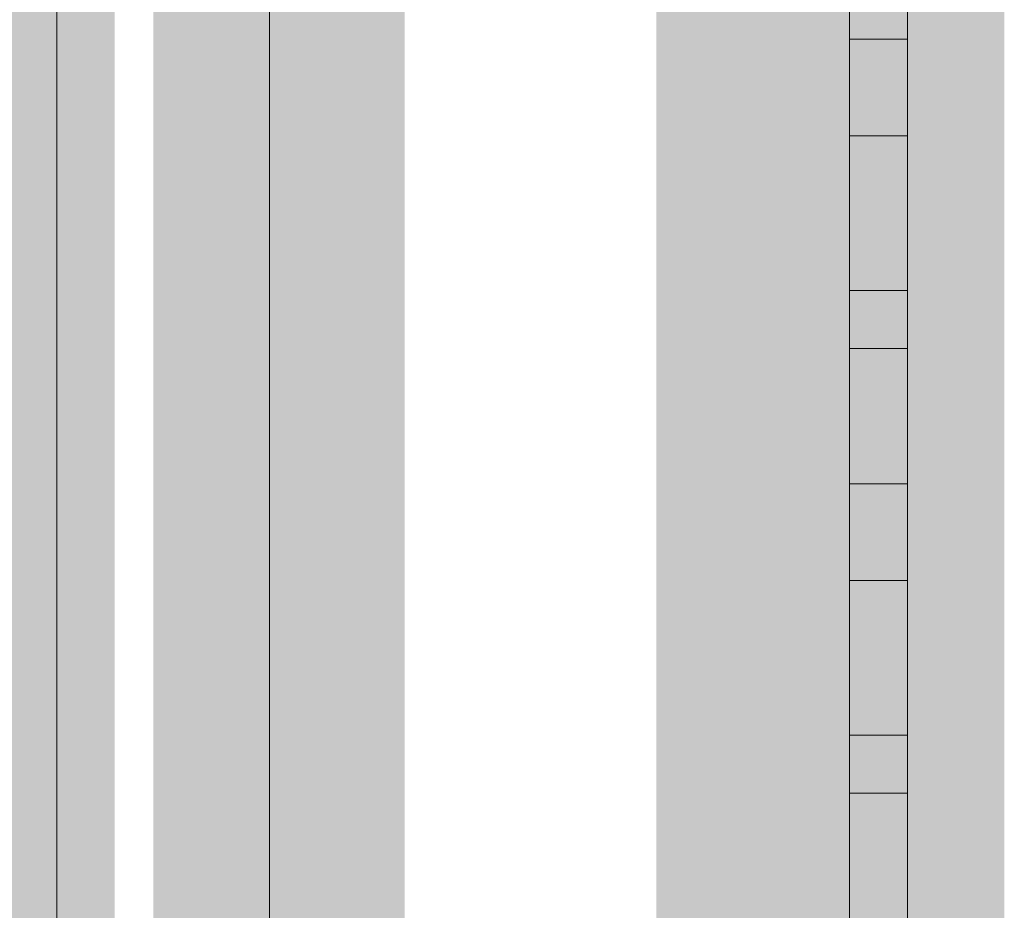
# Model space of a CAD drawing. Header units: millimetres. Extents: x -91 to 1961, y -1152 to 358.
# Tile 175 of 256: x 170.527 to 171.37, y 138.86 to 139.622. Entities that reach past the tile are written whole.
import ezdxf

# ---------------------------------------------------------------- set-up
doc = ezdxf.new("R2010")
doc.units = ezdxf.units.MM
doc.header["$MEASUREMENT"] = 0
doc.layers.get('0').update_dxf_attribs({"linetype": 'CONTINUOUS'})

msp = doc.modelspace()

# ---------------------------------------------------------------- hatches: boundary and pattern name
at = {"true_color": 0xaaaaaa}
h = msp.add_hatch(color=253, dxfattribs=at)
h.paths.add_polyline_path([(171.07194, 143.46077), (171.20429, 143.46077), (171.20429, 138.11684), (171.07194, 138.11684)])
h.paths.add_polyline_path([(171.23738, 138.00103), (171.36974, 138.00103), (171.36974, 137.14071), (171.23738, 137.14071)])
h.paths.add_polyline_path([(170.74104, 146.93516), (170.85686, 146.93516), (170.85686, 145.6943), (170.74104, 145.6943)])
h = msp.add_hatch(color=253, dxfattribs=at)
h.paths.add_polyline_path([(169.08658, 139.60586), (169.1693, 139.60586), (169.1693, 139.47351), (169.08658, 139.47351)])
h.paths.add_polyline_path([(169.08658, 138.19957), (169.1693, 138.19957), (169.1693, 138.08375), (169.08658, 138.08375)])
h.paths.add_polyline_path([(170.47633, 145.03252), (170.60869, 145.03252), (170.60869, 138.67936), (170.47633, 138.67936)])
h = msp.add_hatch(color=253, dxfattribs=at)
h.paths.add_polyline_path([(171.23738, 138.71245), (171.28702, 138.71245), (171.28702, 138.58009), (171.23738, 138.58009)])
h.paths.add_polyline_path([(171.23738, 139.63895), (171.28702, 139.63895), (171.28702, 139.52314), (171.23738, 139.52314)])
h.paths.add_polyline_path([(170.69141, 138.62973), (170.74104, 138.62973), (170.74104, 138.49737), (170.69141, 138.49737)])
h.paths.add_polyline_path([(170.64177, 143.5435), (170.77413, 143.5435), (170.77413, 139.93676), (170.64177, 139.93676)])
h = msp.add_hatch(color=253, dxfattribs=at)
h.paths.add_polyline_path([(170.69141, 143.49386), (170.82377, 143.49386), (170.82377, 138.58009), (170.69141, 138.58009)])
h.paths.add_polyline_path([(171.20429, 139.01026), (171.32011, 139.01026), (171.32011, 138.84481), (171.20429, 138.84481)])
h = msp.add_hatch(color=253, dxfattribs=at)
h.paths.add_polyline_path([(169.798, 138.11684), (169.93035, 138.11684), (169.93035, 137.9514), (169.798, 137.9514)])
h.paths.add_polyline_path([(171.12157, 143.41114), (171.23738, 143.41114), (171.23738, 138.08375), (171.12157, 138.08375)])
for points in [[(171.12157, 143.41114), (171.12157, 138.08375), (171.23738, 138.08375), (171.23738, 143.41114)], [(170.74104, 143.16297), (170.74104, 138.46428), (170.85686, 138.46428), (170.85686, 143.16297)], [(171.15466, 140.96253), (171.15466, 138.03412), (171.28702, 138.03412), (171.28702, 140.96253)], [(170.64177, 139.93676), (170.64177, 138.67936), (170.77413, 138.67936), (170.77413, 139.93676)], [(171.32011, 139.73822), (171.36974, 139.55623), (171.23738, 139.52314), (171.20429, 139.68859)], [(171.23738, 139.60586), (171.23738, 139.39078), (171.36974, 139.39078), (171.36974, 139.60586)], [(171.23738, 139.60586), (171.23738, 139.55623), (171.36974, 139.55623), (171.36974, 139.60586)], [(171.20429, 139.55623), (171.20429, 139.39078), (171.32011, 139.39078), (171.32011, 139.55623)], [(171.32011, 139.52314), (171.36974, 139.39078), (171.23738, 139.34115), (171.20429, 139.47351)], [(171.20429, 139.39078), (171.20429, 139.1757), (171.32011, 139.1757), (171.32011, 139.39078)], [(171.32011, 139.34115), (171.28702, 139.30806), (171.23738, 139.34115), (171.28702, 139.39078)], [(171.32011, 139.34115), (171.36974, 139.22534), (171.23738, 139.1757), (171.20429, 139.30806)], [(171.20429, 139.22534), (171.20429, 139.01026), (171.32011, 139.01026), (171.32011, 139.22534)], [(171.32011, 139.1757), (171.32011, 139.14261), (171.23738, 139.1757), (171.28702, 139.1757), (171.28702, 139.05989), (171.23738, 139.05989), (171.20429, 139.14261), (171.20429, 139.1757)], [(171.32011, 139.14261), (171.36974, 139.01026), (171.23738, 138.96062), (171.20429, 139.09298)], [(171.23738, 139.05989), (171.23738, 139.01026), (171.36974, 139.01026), (171.36974, 139.05989)], [(171.32011, 138.96062), (171.28702, 138.92753), (171.23738, 138.96062), (171.28702, 139.01026)], [(171.32011, 138.96062), (171.36974, 138.84481), (171.23738, 138.79518), (171.20429, 138.92753)], [(171.23738, 138.8779), (171.23738, 138.76209), (171.28702, 138.76209), (171.28702, 138.8779)]]:
    msp.add_hatch(color=253, dxfattribs=at).paths.add_polyline_path(points)
h = msp.add_hatch(color=253, dxfattribs=at)
h.paths.add_polyline_path([(171.23738, 138.28229), (171.36974, 138.28229), (171.36974, 138.08375), (171.23738, 138.08375)])
h.paths.add_polyline_path([(171.23738, 139.25843), (171.28702, 139.25843), (171.28702, 139.14261), (171.23738, 139.14261)])
h.paths.add_polyline_path([(171.15466, 141.72358), (171.20429, 141.72358), (171.20429, 141.59123), (171.15466, 141.59123)])
h = msp.add_hatch(color=253, dxfattribs=at)
h.paths.add_polyline_path([(171.20429, 139.60586), (171.32011, 139.60586), (171.32011, 139.55623), (171.20429, 139.55623)])
h.paths.add_polyline_path([(171.20429, 139.98639), (171.32011, 139.98639), (171.32011, 139.93676), (171.20429, 139.93676)])
h.paths.add_polyline_path([(171.20429, 138.62973), (171.32011, 138.62973), (171.32011, 138.46428), (171.20429, 138.46428)])
h.paths.add_polyline_path([(169.96344, 139.93676), (170.0958, 139.93676), (170.0958, 138.67936), (169.96344, 138.67936)])
h.paths.add_polyline_path([(171.23738, 137.9514), (171.36974, 137.9514), (171.36974, 137.86867), (171.23738, 137.86867)])
h.paths.add_polyline_path([(171.23738, 139.22534), (171.36974, 139.22534), (171.36974, 139.01026), (171.23738, 139.01026)])
h = msp.add_hatch(color=253, dxfattribs=at)
h.paths.add_polyline_path([(171.23738, 138.46428), (171.36974, 138.46428), (171.36974, 138.41465), (171.23738, 138.41465)])
h.paths.add_polyline_path([(171.20429, 139.98639), (171.32011, 139.98639), (171.32011, 139.93676), (171.20429, 139.93676)])
h.paths.add_polyline_path([(171.23738, 138.84481), (171.36974, 138.84481), (171.36974, 138.79518), (171.23738, 138.79518)])
h.paths.add_polyline_path([(171.23738, 139.22534), (171.28702, 139.22534), (171.28702, 139.09298), (171.23738, 139.09298)])
h = msp.add_hatch(color=253, dxfattribs=at)
h.paths.add_polyline_path([(171.23738, 139.05989), (171.36974, 139.05989), (171.36974, 138.84481), (171.23738, 138.84481)])
h.paths.add_polyline_path([(171.20429, 139.93676), (171.32011, 139.93676), (171.32011, 139.77131), (171.20429, 139.77131)])
h = msp.add_hatch(color=253, dxfattribs=at)
h.paths.add_polyline_path([(171.20429, 139.55623), (171.32011, 139.55623), (171.32011, 139.39078), (171.20429, 139.39078)])
h.paths.add_polyline_path([(171.23738, 138.11684), (171.36974, 138.11684), (171.36974, 138.08375), (171.23738, 138.08375)])
h.paths.add_polyline_path([(171.20429, 139.90367), (171.32011, 139.90367), (171.32011, 139.77131), (171.20429, 139.77131)])
h = msp.add_hatch(color=253, dxfattribs=at)
h.paths.add_polyline_path([(171.23738, 139.82095), (171.28702, 139.82095), (171.28702, 139.68859), (171.23738, 139.68859)])
h.paths.add_polyline_path([(171.23738, 139.60586), (171.28702, 139.60586), (171.28702, 139.47351), (171.23738, 139.47351)])
h.paths.add_polyline_path([(171.20429, 139.22534), (171.32011, 139.22534), (171.32011, 139.1757), (171.20429, 139.1757)])
h = msp.add_hatch(color=253, dxfattribs=at)
h.paths.add_polyline_path([(171.23738, 139.82095), (171.36974, 139.82095), (171.36974, 139.55623), (171.23738, 139.55623)])
h.paths.add_polyline_path([(171.23738, 137.86867), (171.36974, 137.86867), (171.36974, 137.81904), (171.23738, 137.81904)])
h = msp.add_hatch(color=253, dxfattribs=at)
h.paths.add_polyline_path([(171.36974, 139.82095), (171.36974, 139.77131), (171.23738, 139.77131), (171.23738, 139.82095)])
h.paths.add_polyline_path([(171.36974, 139.77131), (171.36974, 139.73822), (171.23738, 139.73822), (171.23738, 139.77131)])
h.paths.add_polyline_path([(171.36974, 139.73822), (171.36974, 139.68859), (171.23738, 139.68859), (171.23738, 139.73822)])
h.paths.add_polyline_path([(171.36974, 139.68859), (171.36974, 139.63895), (171.23738, 139.63895), (171.23738, 139.68859)])
h.paths.add_polyline_path([(171.36974, 139.63895), (171.36974, 139.60586), (171.23738, 139.60586), (171.23738, 139.63895)])
h.paths.add_polyline_path([(171.36974, 139.60586), (171.36974, 139.55623), (171.23738, 139.55623), (171.23738, 139.60586)])
h = msp.add_hatch(color=253, dxfattribs=at)
h.paths.add_polyline_path([(171.23738, 138.46428), (171.28702, 138.46428), (171.28702, 138.33192), (171.23738, 138.33192)])
h.paths.add_polyline_path([(171.20429, 139.77131), (171.32011, 139.77131), (171.32011, 139.55623), (171.20429, 139.55623)])
h = msp.add_hatch(color=253, dxfattribs=at)
h.paths.add_polyline_path([(171.23738, 138.00103), (171.36974, 138.00103), (171.36974, 137.81904), (171.23738, 137.81904)])
h.paths.add_polyline_path([(171.20429, 138.96062), (171.32011, 138.96062), (171.32011, 138.84481), (171.20429, 138.84481)])
h.paths.add_polyline_path([(171.23738, 139.39078), (171.36974, 139.39078), (171.36974, 139.1757), (171.23738, 139.1757)])
h.paths.add_polyline_path([(171.20429, 139.77131), (171.32011, 139.77131), (171.32011, 139.55623), (171.20429, 139.55623)])
h.paths.add_polyline_path([(171.23738, 138.67936), (171.36974, 138.67936), (171.36974, 138.46428), (171.23738, 138.46428)])
h = msp.add_hatch(color=253, dxfattribs=at)
h.paths.add_polyline_path([(171.23738, 139.22534), (171.36974, 139.22534), (171.36974, 139.1757), (171.23738, 139.1757)])
h.paths.add_polyline_path([(171.23738, 139.44042), (171.28702, 139.44042), (171.28702, 139.30806), (171.23738, 139.30806)])
h.paths.add_polyline_path([(171.23738, 139.77131), (171.28702, 139.77131), (171.28702, 139.63895), (171.23738, 139.63895)])
h = msp.add_hatch(color=253, dxfattribs=at)
h.paths.add_polyline_path([(171.23738, 139.55623), (171.23738, 139.60586), (171.36974, 139.60586), (171.36974, 139.55623)])
h.paths.add_polyline_path([(171.23738, 139.60586), (171.23738, 139.63895), (171.36974, 139.63895), (171.36974, 139.60586)])
h.paths.add_polyline_path([(171.23738, 139.63895), (171.23738, 139.68859), (171.36974, 139.68859), (171.36974, 139.63895)])
h.paths.add_polyline_path([(171.23738, 139.68859), (171.23738, 139.73822), (171.36974, 139.73822), (171.36974, 139.68859)])
h.paths.add_polyline_path([(171.23738, 139.73822), (171.23738, 139.77131), (171.36974, 139.77131), (171.36974, 139.73822)])
h = msp.add_hatch(color=253, dxfattribs=at)
h.paths.add_polyline_path([(171.23738, 138.03412), (171.36974, 138.03412), (171.36974, 138.00103), (171.23738, 138.00103)])
h.paths.add_polyline_path([(171.20429, 139.1757), (171.32011, 139.1757), (171.32011, 139.01026), (171.20429, 139.01026)])
h.paths.add_polyline_path([(171.23738, 139.44042), (171.36974, 139.44042), (171.36974, 139.22534), (171.23738, 139.22534)])
h.paths.add_polyline_path([(171.20429, 139.73822), (171.32011, 139.73822), (171.32011, 139.60586), (171.20429, 139.60586)])
h.paths.add_polyline_path([(171.20429, 138.79518), (171.32011, 138.79518), (171.32011, 138.67936), (171.20429, 138.67936)])
h.paths.add_polyline_path([(171.23738, 138.33192), (171.36974, 138.33192), (171.36974, 138.2492), (171.23738, 138.2492)])
h = msp.add_hatch(color=253, dxfattribs=at)
h.paths.add_polyline_path([(171.36974, 139.73822), (171.36974, 139.68859), (171.23738, 139.68859), (171.23738, 139.73822)])
h.paths.add_polyline_path([(171.36974, 139.68859), (171.36974, 139.63895), (171.23738, 139.63895), (171.23738, 139.68859)])
h.paths.add_polyline_path([(171.36974, 139.63895), (171.36974, 139.60586), (171.23738, 139.60586), (171.23738, 139.63895)])
h = msp.add_hatch(color=253, dxfattribs=at)
h.paths.add_polyline_path([(171.23738, 138.00103), (171.36974, 138.00103), (171.36974, 137.86867), (171.23738, 137.86867)])
h.paths.add_polyline_path([(171.23738, 139.05989), (171.36974, 139.05989), (171.36974, 139.01026), (171.23738, 139.01026)])
h.paths.add_polyline_path([(171.20429, 138.62973), (171.32011, 138.62973), (171.32011, 138.46428), (171.20429, 138.46428)])
h.paths.add_polyline_path([(171.23738, 139.63895), (171.36974, 139.63895), (171.36974, 139.55623), (171.23738, 139.55623)])
h = msp.add_hatch(color=253, dxfattribs=at)
h.paths.add_polyline_path([(171.36974, 139.60586), (171.36974, 139.55623), (171.23738, 139.55623), (171.23738, 139.60586)])
h.paths.add_polyline_path([(171.36974, 139.55623), (171.36974, 139.52314), (171.23738, 139.52314), (171.23738, 139.55623)])
h.paths.add_polyline_path([(171.36974, 139.52314), (171.36974, 139.47351), (171.23738, 139.47351), (171.23738, 139.52314)])
h.paths.add_polyline_path([(171.36974, 139.47351), (171.36974, 139.44042), (171.23738, 139.44042), (171.23738, 139.47351)])
h.paths.add_polyline_path([(171.36974, 139.44042), (171.36974, 139.39078), (171.23738, 139.39078), (171.23738, 139.44042)])
h = msp.add_hatch(color=253, dxfattribs=at)
h.paths.add_polyline_path([(171.23738, 139.39078), (171.23738, 139.44042), (171.36974, 139.44042), (171.36974, 139.39078)])
h.paths.add_polyline_path([(171.23738, 139.44042), (171.23738, 139.47351), (171.36974, 139.47351), (171.36974, 139.44042)])
h.paths.add_polyline_path([(171.23738, 139.47351), (171.23738, 139.52314), (171.36974, 139.52314), (171.36974, 139.47351)])
h.paths.add_polyline_path([(171.23738, 139.52314), (171.23738, 139.55623), (171.36974, 139.55623), (171.36974, 139.52314)])
h.paths.add_polyline_path([(171.23738, 139.55623), (171.23738, 139.60586), (171.36974, 139.60586), (171.36974, 139.55623)])
h = msp.add_hatch(color=253, dxfattribs=at)
h.paths.add_polyline_path([(171.32011, 139.55623), (171.32011, 139.52314), (171.20429, 139.52314), (171.20429, 139.55623)])
h.paths.add_polyline_path([(171.23738, 139.55623), (171.28702, 139.55623), (171.28702, 139.44042), (171.23738, 139.44042)])
h = msp.add_hatch(color=253, dxfattribs=at)
h.paths.add_polyline_path([(171.23738, 138.84481), (171.28702, 138.84481), (171.28702, 138.71245), (171.23738, 138.71245)])
h.paths.add_polyline_path([(171.20429, 139.55623), (171.32011, 139.55623), (171.32011, 139.52314), (171.20429, 139.52314)])
h = msp.add_hatch(color=253, dxfattribs=at)
h.paths.add_polyline_path([(171.23738, 138.84481), (171.36974, 138.84481), (171.36974, 138.62973), (171.23738, 138.62973)])
h.paths.add_polyline_path([(171.20429, 139.55623), (171.32011, 139.55623), (171.32011, 139.39078), (171.20429, 139.39078)])
h = msp.add_hatch(color=253, dxfattribs=at)
h.paths.add_polyline_path([(171.36974, 139.52314), (171.36974, 139.47351), (171.23738, 139.47351), (171.23738, 139.52314)])
h.paths.add_polyline_path([(171.36974, 139.47351), (171.36974, 139.44042), (171.23738, 139.44042), (171.23738, 139.47351)])
h = msp.add_hatch(color=253, dxfattribs=at)
h.paths.add_polyline_path([(171.23738, 138.00103), (171.36974, 138.00103), (171.36974, 137.81904), (171.23738, 137.81904)])
h.paths.add_polyline_path([(171.23738, 139.44042), (171.36974, 139.44042), (171.36974, 139.22534), (171.23738, 139.22534)])
h.paths.add_polyline_path([(171.20429, 138.2492), (171.32011, 138.2492), (171.32011, 138.03412), (171.20429, 138.03412)])
h.paths.add_polyline_path([(171.23738, 139.05989), (171.36974, 139.05989), (171.36974, 138.79518), (171.23738, 138.79518)])
h = msp.add_hatch(color=253, dxfattribs=at)
h.paths.add_polyline_path([(171.23738, 138.08375), (171.36974, 138.08375), (171.36974, 137.86867), (171.23738, 137.86867)])
h.paths.add_polyline_path([(171.23738, 139.44042), (171.36974, 139.44042), (171.36974, 139.39078), (171.23738, 139.39078)])
h.paths.add_polyline_path([(171.20429, 139.01026), (171.32011, 139.01026), (171.32011, 138.84481), (171.20429, 138.84481)])
h.paths.add_polyline_path([(171.20429, 138.46428), (171.32011, 138.46428), (171.32011, 138.2492), (171.20429, 138.2492)])
h = msp.add_hatch(color=253, dxfattribs=at)
h.paths.add_polyline_path([(171.23738, 139.44042), (171.36974, 139.44042), (171.36974, 139.39078), (171.23738, 139.39078)])
h.paths.add_polyline_path([(171.23738, 139.05989), (171.28702, 139.05989), (171.28702, 138.92753), (171.23738, 138.92753)])
h = msp.add_hatch(color=253, dxfattribs=at)
h.paths.add_polyline_path([(171.23738, 139.22534), (171.36974, 139.22534), (171.36974, 139.1757), (171.23738, 139.1757)])
h.paths.add_polyline_path([(171.23738, 139.44042), (171.36974, 139.44042), (171.36974, 139.39078), (171.23738, 139.39078)])
h = msp.add_hatch(color=253, dxfattribs=at)
h.paths.add_polyline_path([(171.32011, 139.39078), (171.32011, 139.34115), (171.20429, 139.34115), (171.20429, 139.39078)])
h.paths.add_polyline_path([(171.23738, 139.39078), (171.28702, 139.39078), (171.28702, 139.25843), (171.23738, 139.25843)])
h = msp.add_hatch(color=253, dxfattribs=at)
h.paths.add_polyline_path([(171.20429, 139.1757), (171.32011, 139.1757), (171.32011, 139.14261), (171.20429, 139.14261)])
h.paths.add_polyline_path([(171.20429, 138.67936), (171.32011, 138.67936), (171.32011, 138.62973), (171.20429, 138.62973)])
h.paths.add_polyline_path([(171.20429, 139.39078), (171.32011, 139.39078), (171.32011, 139.22534), (171.20429, 139.22534)])
h.paths.add_polyline_path([(171.20429, 138.28229), (171.32011, 138.28229), (171.32011, 138.2492), (171.20429, 138.2492)])
h = msp.add_hatch(color=253, dxfattribs=at)
h.paths.add_polyline_path([(171.20429, 139.34115), (171.32011, 139.34115), (171.32011, 139.22534), (171.20429, 139.22534)])
h.paths.add_polyline_path([(171.23738, 139.05989), (171.36974, 139.05989), (171.36974, 138.84481), (171.23738, 138.84481)])
h.paths.add_polyline_path([(171.23738, 138.67936), (171.36974, 138.67936), (171.36974, 138.41465), (171.23738, 138.41465)])
h = msp.add_hatch(color=253, dxfattribs=at)
h.paths.add_polyline_path([(171.36974, 139.34115), (171.36974, 139.30806), (171.23738, 139.30806), (171.23738, 139.34115)])
h.paths.add_polyline_path([(171.36974, 139.30806), (171.36974, 139.25843), (171.23738, 139.25843), (171.23738, 139.30806)])
h.paths.add_polyline_path([(171.36974, 139.25843), (171.36974, 139.22534), (171.23738, 139.22534), (171.23738, 139.25843)])
h = msp.add_hatch(color=253, dxfattribs=at)
h.paths.add_polyline_path([(171.23738, 139.01026), (171.23738, 139.05989), (171.36974, 139.05989), (171.36974, 139.01026)])
h.paths.add_polyline_path([(171.23738, 139.05989), (171.23738, 139.09298), (171.36974, 139.09298), (171.36974, 139.05989)])
h.paths.add_polyline_path([(171.23738, 139.09298), (171.23738, 139.14261), (171.36974, 139.14261), (171.36974, 139.09298)])
h.paths.add_polyline_path([(171.23738, 139.14261), (171.23738, 139.1757), (171.36974, 139.1757), (171.36974, 139.14261)])
h.paths.add_polyline_path([(171.23738, 139.1757), (171.23738, 139.22534), (171.36974, 139.22534), (171.36974, 139.1757)])
h = msp.add_hatch(color=253, dxfattribs=at)
h.paths.add_polyline_path([(171.36974, 139.22534), (171.36974, 139.1757), (171.23738, 139.1757), (171.23738, 139.22534)])
h.paths.add_polyline_path([(171.36974, 139.1757), (171.36974, 139.14261), (171.23738, 139.14261), (171.23738, 139.1757)])
h.paths.add_polyline_path([(171.36974, 139.14261), (171.36974, 139.09298), (171.23738, 139.09298), (171.23738, 139.14261)])
h.paths.add_polyline_path([(171.36974, 139.09298), (171.36974, 139.05989), (171.23738, 139.05989), (171.23738, 139.09298)])
h.paths.add_polyline_path([(171.36974, 139.05989), (171.36974, 139.01026), (171.23738, 139.01026), (171.23738, 139.05989)])
h = msp.add_hatch(color=253, dxfattribs=at)
h.paths.add_polyline_path([(169.03694, 128.09077), (169.1693, 128.09077), (169.1693, 126.17159), (169.03694, 126.17159)])
h.paths.add_polyline_path([(171.20429, 139.1757), (171.32011, 139.1757), (171.32011, 139.01026), (171.20429, 139.01026)])
h = msp.add_hatch(color=253, dxfattribs=at)
h.paths.add_polyline_path([(171.36974, 139.14261), (171.36974, 139.09298), (171.23738, 139.09298), (171.23738, 139.14261)])
h.paths.add_polyline_path([(171.36974, 139.09298), (171.36974, 139.05989), (171.23738, 139.05989), (171.23738, 139.09298)])
h = msp.add_hatch(color=253, dxfattribs=at)
h.paths.add_polyline_path([(171.15466, 138.03412), (171.28702, 138.03412), (171.28702, 137.90176), (171.15466, 137.90176)])
h.paths.add_polyline_path([(171.23738, 139.05989), (171.36974, 139.05989), (171.36974, 139.01026), (171.23738, 139.01026)])
h = msp.add_hatch(color=253, dxfattribs=at)
h.paths.add_polyline_path([(171.32011, 139.01026), (171.32011, 138.96062), (171.20429, 138.96062), (171.20429, 139.01026)])
h.paths.add_polyline_path([(171.23738, 139.01026), (171.28702, 139.01026), (171.28702, 138.8779), (171.23738, 138.8779)])
h = msp.add_hatch(color=253, dxfattribs=at)
h.paths.add_polyline_path([(171.36974, 138.96062), (171.36974, 138.92753), (171.23738, 138.92753), (171.23738, 138.96062)])
h.paths.add_polyline_path([(171.36974, 138.92753), (171.36974, 138.8779), (171.23738, 138.8779), (171.23738, 138.92753)])
h.paths.add_polyline_path([(171.36974, 138.8779), (171.36974, 138.84481), (171.23738, 138.84481), (171.23738, 138.8779)])

# ---------------------------------------------------------------- linework, layer by layer
at = {"color": 7, "linetype": 'Continuous', "lineweight": 5}
for points in [[(171.23738, 173.357), (171.23738, 96.90406), (171.23738, 96.90406)], [(171.28702, 139.60586), (171.28702, 139.73822), (171.28702, 139.73822)], [(171.23738, 139.55623), (171.23738, 139.60586), (171.23738, 139.60586)], [(171.28702, 139.60586), (171.28702, 139.44042), (171.28702, 139.44042)], [(171.28702, 139.39078), (171.28702, 139.52314), (171.28702, 139.52314)], [(171.23738, 139.34115), (171.23738, 139.39078), (171.23738, 139.39078)], [(171.28702, 139.39078), (171.28702, 139.25843), (171.28702, 139.25843)], [(171.28702, 139.22534), (171.28702, 139.34115), (171.28702, 139.34115)], [(171.23738, 139.1757), (171.23738, 139.22534), (171.23738, 139.22534)], [(171.28702, 139.22534), (171.28702, 139.05989), (171.28702, 139.05989)], [(171.28702, 139.01026), (171.28702, 139.14261), (171.28702, 139.14261)], [(171.28702, 139.05989), (171.28702, 138.8779), (171.28702, 138.8779)], [(171.23738, 138.96062), (171.23738, 139.01026), (171.23738, 139.01026)], [(171.28702, 138.84481), (171.28702, 138.96062), (171.28702, 138.96062)]]:
    msp.add_lwpolyline(points, dxfattribs=at)
at = {"color": 7, "linetype": 'Continuous', "lineweight": 20}
for points in [[(170.55905, 148.2091), (170.55905, 137.81904), (170.55905, 137.81904)], [(170.55905, 143.49386), (170.55905, 138.67936), (170.55905, 138.67936)], [(170.74104, 138.58009), (170.74104, 143.49386), (170.74104, 143.49386)], [(171.28702, 139.77131), (171.28702, 139.55623), (171.28702, 139.55623)], [(171.28702, 139.63895), (171.28702, 139.60586), (171.28702, 139.60586)], [(171.28702, 139.60586), (171.28702, 139.63895), (171.28702, 139.63895)], [(171.23738, 139.60586), (171.28702, 139.60586), (171.28702, 139.60586)], [(171.23738, 139.60586), (171.23738, 139.55623), (171.23738, 139.55623)], [(171.28702, 139.60586), (171.28702, 139.55623), (171.28702, 139.55623)], [(171.28702, 139.60586), (171.28702, 139.55623), (171.28702, 139.55623)], [(171.23738, 139.52314), (171.23738, 139.55623), (171.23738, 139.55623)], [(171.28702, 139.55623), (171.28702, 139.52314), (171.28702, 139.52314)], [(171.28702, 139.55623), (171.28702, 139.39078), (171.28702, 139.39078)], [(171.28702, 139.52314), (171.23738, 139.52314), (171.23738, 139.52314)], [(171.28702, 139.52314), (171.28702, 139.47351), (171.28702, 139.47351)], [(171.28702, 139.47351), (171.28702, 139.52314), (171.28702, 139.52314)], [(171.28702, 139.47351), (171.28702, 139.44042), (171.28702, 139.44042)], [(171.28702, 139.44042), (171.28702, 139.47351), (171.28702, 139.47351)], [(171.28702, 139.44042), (171.28702, 139.39078), (171.28702, 139.39078)], [(171.28702, 139.44042), (171.28702, 139.39078), (171.28702, 139.39078)], [(171.28702, 139.44042), (171.28702, 139.39078), (171.28702, 139.39078)], [(171.23738, 139.39078), (171.28702, 139.39078), (171.28702, 139.39078)], [(171.23738, 139.34115), (171.23738, 139.39078), (171.23738, 139.39078)], [(171.28702, 139.39078), (171.28702, 139.1757), (171.28702, 139.1757)], [(171.28702, 139.39078), (171.28702, 139.34115), (171.28702, 139.34115)], [(171.28702, 139.34115), (171.23738, 139.34115), (171.23738, 139.34115)], [(171.28702, 139.30806), (171.28702, 139.34115), (171.28702, 139.34115)], [(171.28702, 139.34115), (171.28702, 139.30806), (171.28702, 139.30806)], [(171.28702, 139.25843), (171.28702, 139.30806), (171.28702, 139.30806)], [(171.28702, 139.30806), (171.28702, 139.25843), (171.28702, 139.25843)], [(171.28702, 139.22534), (171.28702, 139.25843), (171.28702, 139.25843)], [(171.28702, 139.25843), (171.28702, 139.22534), (171.28702, 139.22534)], [(171.23738, 139.22534), (171.23738, 139.1757), (171.23738, 139.1757)], [(171.23738, 139.22534), (171.28702, 139.22534), (171.28702, 139.22534)], [(171.28702, 139.22534), (171.28702, 139.1757), (171.28702, 139.1757)], [(171.28702, 139.22534), (171.28702, 139.1757), (171.28702, 139.1757)], [(171.23738, 139.14261), (171.23738, 139.1757), (171.23738, 139.1757)], [(171.28702, 139.1757), (171.28702, 139.01026), (171.28702, 139.01026)], [(171.28702, 139.1757), (171.28702, 139.14261), (171.28702, 139.14261)], [(171.28702, 139.14261), (171.23738, 139.14261), (171.23738, 139.14261)], [(171.28702, 139.09298), (171.28702, 139.14261), (171.28702, 139.14261)], [(171.28702, 139.14261), (171.28702, 139.09298), (171.28702, 139.09298)], [(171.28702, 139.05989), (171.28702, 139.09298), (171.28702, 139.09298)], [(171.28702, 139.09298), (171.28702, 139.05989), (171.28702, 139.05989)], [(171.28702, 139.05989), (171.28702, 139.01026), (171.28702, 139.01026)], [(171.28702, 139.01026), (171.28702, 139.05989), (171.28702, 139.05989)], [(171.28702, 139.05989), (171.28702, 139.01026), (171.28702, 139.01026)], [(171.23738, 138.96062), (171.23738, 139.01026), (171.23738, 139.01026)], [(171.23738, 139.01026), (171.28702, 139.01026), (171.28702, 139.01026)], [(171.28702, 139.01026), (171.28702, 138.96062), (171.28702, 138.96062)], [(171.28702, 139.01026), (171.28702, 138.84481), (171.28702, 138.84481)], [(171.28702, 138.96062), (171.23738, 138.96062), (171.23738, 138.96062)], [(171.28702, 138.96062), (171.28702, 138.92753), (171.28702, 138.92753)], [(171.28702, 138.92753), (171.28702, 138.96062), (171.28702, 138.96062)], [(171.28702, 138.92753), (171.28702, 138.8779), (171.28702, 138.8779)], [(171.28702, 138.8779), (171.28702, 138.92753), (171.28702, 138.92753)], [(171.28702, 138.8779), (171.28702, 138.84481), (171.28702, 138.84481)], [(171.28702, 138.84481), (171.28702, 138.8779), (171.28702, 138.8779)]]:
    msp.add_lwpolyline(points, dxfattribs=at)

doc.saveas('drawing.dxf')
